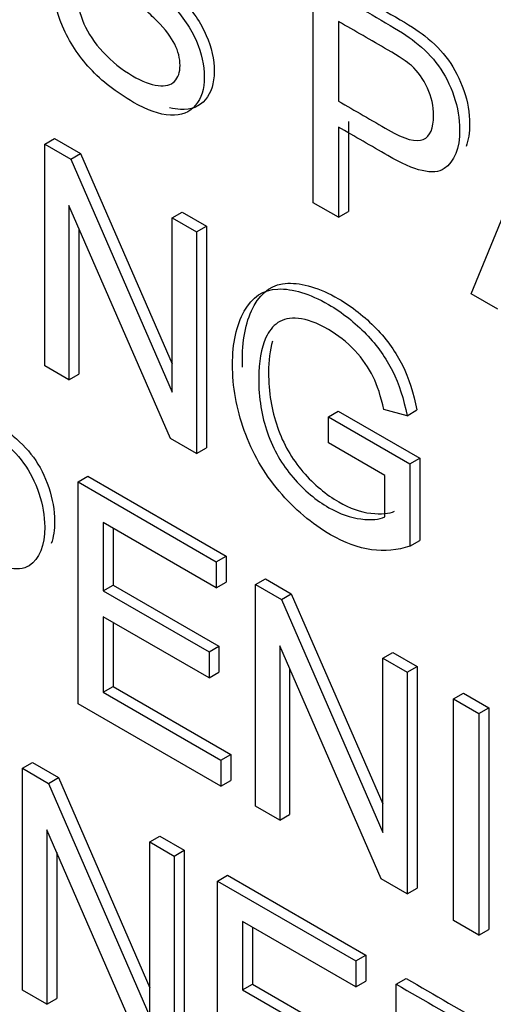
# Model space of a CAD drawing. Header units: inches. Extents: x 2 to 538, y -2 to 358.
# Tile 111 of 121: x 515.363 to 515.532, y 273.926 to 274.277. Entities that reach past the tile are written whole.
import ezdxf

# ---------------------------------------------------------------- set-up
doc = ezdxf.new("R2010")
doc.units = ezdxf.units.IN
doc.header["$MEASUREMENT"] = 0
doc.layers.add('Default', color=7, linetype='Continuous')
doc.layers.add('LAB20180', color=7, linetype='Continuous')

# ---------------------------------------------------------------- blocks, each defined once
blk = doc.blocks.new('SE6')
at = {"layer": 'LAB20180', "color": 7, "linetype": 'Continuous'}
for p, q in [((515.4673575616, 274.2119969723), (515.4673575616, 274.2910178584)), ((515.4763272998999, 274.2765859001), (515.4763272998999, 274.2481951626)), ((515.5236802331, 274.1794790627), (515.5498154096, 274.2434107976)), ((515.4763272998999, 274.2389418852), (515.4763272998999, 274.2068182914)), ((515.4798628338, 274.2409831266), (515.4798628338, 274.2088595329)), ((515.3715589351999, 274.2328194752), (515.3750944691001, 274.2348607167)), ((515.3750944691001, 274.2348607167), (515.3843829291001, 274.2294980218)), ((515.3715589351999, 274.1537985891), (515.3715589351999, 274.2328194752)), ((515.3715589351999, 274.2328194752), (515.3808473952, 274.2274567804)), ((515.3808473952, 274.2274567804), (515.3843829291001, 274.2294980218)), ((515.3843829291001, 274.2294980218), (515.4169995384, 274.1546000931)), ((515.3808473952, 274.2274567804), (515.4169995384, 274.1444401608)), ((515.4164076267, 274.127905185), (515.3802099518, 274.2109480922)), ((515.3802099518, 274.2109480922), (515.3802099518, 274.1488039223)), ((515.4763272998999, 274.2068182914), (515.4673575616, 274.2119969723)), ((515.4169995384, 274.2065843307), (515.4205350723, 274.2086255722)), ((515.4205350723, 274.2086255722), (515.4292316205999, 274.2036046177)), ((515.4763272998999, 274.2068182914), (515.4798628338, 274.2088595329)), ((515.4169995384, 274.1444401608), (515.4169995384, 274.2065843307)), ((515.4169995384, 274.2065843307), (515.4256960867, 274.2015633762)), ((515.4256960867, 274.2015633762), (515.4292316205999, 274.2036046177)), ((515.4292316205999, 274.2036046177), (515.4292316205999, 274.1245837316)), ((515.3837454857, 274.202837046), (515.3837454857, 274.1508451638)), ((515.4256960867, 274.2015633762), (515.4256960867, 274.1225424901)), ((515.5331963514, 274.1739849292), (515.5236802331, 274.1794790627)), ((515.3802099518, 274.1488039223), (515.3715589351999, 274.1537985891)), ((515.3802099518, 274.1488039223), (515.3837454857, 274.1508451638)), ((515.4727302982, 274.1356600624), (515.4762658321, 274.1377013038)), ((515.4762658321, 274.1377013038), (515.505360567, 274.1209034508)), ((515.5007778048, 274.1360806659), (515.4924910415, 274.1382888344)), ((515.5007778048, 274.1360806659), (515.5043133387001, 274.1381219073)), ((515.4727302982, 274.1263542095), (515.4727302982, 274.1356600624)), ((515.4727302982, 274.1356600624), (515.5018250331, 274.1188622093)), ((515.4256960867, 274.1225424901), (515.4164076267, 274.127905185)), ((515.4928097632, 274.114761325), (515.4727302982, 274.1263542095)), ((515.4256960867, 274.1225424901), (515.4292316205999, 274.1245837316)), ((515.5018250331, 274.1188622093), (515.505360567, 274.1209034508)), ((515.505360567, 274.1209034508), (515.505360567, 274.0916189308)), ((515.5018250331, 274.1188622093), (515.5018250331, 274.0895776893)), ((515.3834427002, 274.1124506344), (515.3869782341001, 274.1144918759)), ((515.3834427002, 274.0334297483), (515.3834427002, 274.1124506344)), ((515.3834427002, 274.1124506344), (515.432753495, 274.0839810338)), ((515.3869782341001, 274.1144918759), (515.4362890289, 274.0860222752)), ((515.4928097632, 274.0999876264), (515.4928097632, 274.114761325)), ((515.432753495, 274.0746751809), (515.3924124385, 274.0979661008)), ((515.3924124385, 274.0979661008), (515.3924124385, 274.0736762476)), ((515.3959479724, 274.0959248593), (515.3959479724, 274.075717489)), ((515.5018250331, 274.0895776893), (515.505360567, 274.0916189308)), ((515.432753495, 274.0839810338), (515.4362890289, 274.0860222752)), ((515.432753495, 274.0839810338), (515.432753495, 274.0746751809)), ((515.4362890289, 274.0860222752), (515.4362890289, 274.0767164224)), ((515.4467317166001, 274.0759107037), (515.4502672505, 274.0779519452)), ((515.4502672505, 274.0779519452), (515.4595101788, 274.0726155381)), ((515.3924124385, 274.0736762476), (515.3959479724, 274.075717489)), ((515.3924124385, 274.0736762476), (515.43015819, 274.0518837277)), ((515.3959479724, 274.075717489), (515.4336937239, 274.0539249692)), ((515.432753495, 274.0746751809), (515.4362890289, 274.0767164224)), ((515.4467317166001, 273.9968898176), (515.4467317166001, 274.0759107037)), ((515.4467317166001, 274.0759107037), (515.4559746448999, 274.0705742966)), ((515.4559746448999, 274.0705742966), (515.4595101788, 274.0726155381)), ((515.4559746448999, 274.0705742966), (515.4921723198, 273.9875313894)), ((515.4595101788, 274.0726155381), (515.4921723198, 273.997683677)), ((515.43015819, 274.0426304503), (515.3924124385, 274.0644229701)), ((515.3924124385, 274.0644229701), (515.3924124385, 274.0375043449)), ((515.3959479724, 274.0623817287), (515.3959479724, 274.0395455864)), ((515.43015819, 274.0518837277), (515.4336937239, 274.0539249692)), ((515.4336937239, 274.0539249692), (515.4336937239, 274.0446716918)), ((515.4915348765, 273.9710227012), (515.4553827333, 274.0539867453)), ((515.4553827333, 274.0539867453), (515.4553827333, 273.9918951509)), ((515.43015819, 274.0518837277), (515.43015819, 274.0426304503)), ((515.4921723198, 274.0496755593), (515.4957078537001, 274.0517168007)), ((515.4921723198, 273.9875313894), (515.4921723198, 274.0496755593)), ((515.4921723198, 274.0496755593), (515.5008233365, 274.0446808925)), ((515.4957078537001, 274.0517168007), (515.5043588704, 274.0467221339)), ((515.4589182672, 274.0458731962), (515.4589182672, 273.9939363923)), ((515.5008233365, 274.0446808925), (515.5043588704, 274.0467221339)), ((515.5043588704, 274.0467221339), (515.5043588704, 273.9677012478)), ((515.43015819, 274.0426304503), (515.4336937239, 274.0446716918)), ((515.5008233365, 274.0446808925), (515.5008233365, 273.9656600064)), ((515.3924124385, 274.0375043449), (515.3959479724, 274.0395455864)), ((515.3959479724, 274.0395455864), (515.4378826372, 274.0153345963)), ((515.3924124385, 274.0375043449), (515.4343471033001, 274.0132933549)), ((515.5173968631, 274.0351121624), (515.520932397, 274.0371534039)), ((515.5173968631, 273.9560912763), (515.5173968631, 274.0351121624)), ((515.5173968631, 274.0351121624), (515.5263666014, 274.0299334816)), ((515.520932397, 274.0371534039), (515.5299021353, 274.031974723)), ((515.4343471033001, 274.0040400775), (515.3834427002, 274.0334297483)), ((515.5263666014, 274.0299334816), (515.5299021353, 274.031974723)), ((515.5299021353, 274.031974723), (515.5299021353, 273.9529538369)), ((515.5263666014, 274.0299334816), (515.5263666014, 273.9509125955)), ((515.4343471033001, 274.0132933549), (515.4378826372, 274.0153345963)), ((515.4378826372, 274.0153345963), (515.4378826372, 274.0060813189)), ((515.3636136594, 274.0103911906), (515.3671491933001, 274.0124324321)), ((515.3636136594, 273.9313703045), (515.3636136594, 274.0103911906)), ((515.3636136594, 274.0103911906), (515.3729021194, 274.0050284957)), ((515.3671491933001, 274.0124324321), (515.3764376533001, 274.0070697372)), ((515.4343471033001, 274.0132933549), (515.4343471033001, 274.0040400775)), ((515.3729021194, 274.0050284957), (515.3764376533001, 274.0070697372)), ((515.3764376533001, 274.0070697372), (515.4090997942, 273.9321378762)), ((515.3729021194, 274.0050284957), (515.4090997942, 273.9219855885)), ((515.4343471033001, 274.0040400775), (515.4378826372, 274.0060813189)), ((515.4553827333, 273.9918951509), (515.4467317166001, 273.9968898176)), ((515.4553827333, 273.9918951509), (515.4589182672, 273.9939363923)), ((515.4084623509, 273.9054769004), (515.3723102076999, 273.9884409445)), ((515.3723102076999, 273.9884409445), (515.3723102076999, 273.92634935)), ((515.4090997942, 273.9841297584), (515.4126353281, 273.9861709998)), ((515.4126353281, 273.9861709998), (515.4212863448, 273.9811763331)), ((515.4090997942, 273.9219855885), (515.4090997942, 273.9841297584)), ((515.4090997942, 273.9841297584), (515.4177508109, 273.9791350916)), ((515.3758457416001, 273.9803273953), (515.3758457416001, 273.9283905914)), ((515.4177508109, 273.9791350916), (515.4212863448, 273.9811763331)), ((515.4177508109, 273.9791350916), (515.4177508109, 273.9001142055)), ((515.4212863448, 273.9811763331), (515.4212863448, 273.902155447)), ((515.4331860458, 273.9702235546), (515.4367215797, 273.972264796)), ((515.4367215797, 273.972264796), (515.4860323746, 273.9437951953)), ((515.4331860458, 273.8912026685), (515.4331860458, 273.9702235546)), ((515.4331860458, 273.9702235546), (515.4824968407, 273.9417539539)), ((515.5008233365, 273.9656600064), (515.4915348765, 273.9710227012)), ((515.5008233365, 273.9656600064), (515.5043588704, 273.9677012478)), ((515.4824968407, 273.932448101), (515.4421557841, 273.9557390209)), ((515.4421557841, 273.9557390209), (515.4421557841, 273.9314491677)), ((515.5263666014, 273.9509125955), (515.5173968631, 273.9560912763)), ((515.4456913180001, 273.9536977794), (515.4456913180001, 273.9334904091)), ((515.5263666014, 273.9509125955), (515.5299021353, 273.9529538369)), ((515.4824968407, 273.9417539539), (515.4860323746, 273.9437951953)), ((515.4860323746, 273.9437951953), (515.4860323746, 273.9344893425)), ((515.4824968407, 273.9417539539), (515.4824968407, 273.932448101)), ((515.4421557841, 273.9314491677), (515.4456913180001, 273.9334904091)), ((515.4456913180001, 273.9334904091), (515.4834370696, 273.9116978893)), ((515.4824968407, 273.932448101), (515.4860323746, 273.9344893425)), ((515.496930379, 273.9334207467), (515.5004659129, 273.9354619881)), ((515.496930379, 273.8543998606), (515.496930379, 273.9334207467)), ((515.3723102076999, 273.92634935), (515.3636136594, 273.9313703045)), ((515.4421557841, 273.9314491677), (515.4799015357, 273.9096566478)), ((515.3723102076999, 273.92634935), (515.3758457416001, 273.9283905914))]:
    blk.add_line(p, q, dxfattribs=at)
for points, knots in [([(515.3827141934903, 274.2872061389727), (515.3831239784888, 274.2829738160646), (515.3840346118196, 274.2791883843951), (515.3855371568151, 274.2757972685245), (515.3870463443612, 274.2723911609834), (515.3892707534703, 274.2690150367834), (515.3923669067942, 274.2656502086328), (515.3955011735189, 274.2622439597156), (515.3989689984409, 274.25947259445), (515.406299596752, 274.2552402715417), (515.4093502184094, 274.254057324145), (515.411991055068, 274.2537418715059), (515.4146162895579, 274.2534282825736), (515.4165897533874, 274.2539258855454), (515.4178646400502, 274.2552402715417), (515.419176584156, 274.256592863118), (515.4198225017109, 274.2584736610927), (515.4198225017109, 274.2633631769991), (515.4191850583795, 274.2658867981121), (515.4179101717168, 274.268462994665), (515.416657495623, 274.2709943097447), (515.4145863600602, 274.2737468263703), (515.4117178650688, 274.2766647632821), (515.4099002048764, 274.2785137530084), (515.4058442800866, 274.2821588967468), (515.3995609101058, 274.2875215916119), (515.3933206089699, 274.2928475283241), (515.3889065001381, 274.2970377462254), (515.386402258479, 274.300060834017), (515.3832025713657, 274.3039234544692), (515.3807563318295, 274.3077368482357), (515.3775691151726, 274.3154654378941), (515.376749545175, 274.3191982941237), (515.376749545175, 274.3268217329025), (515.3777512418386, 274.3299762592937), (515.3797091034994, 274.3323158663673), (515.3816533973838, 274.3346392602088), (515.3844899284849, 274.335654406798), (515.3882235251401, 274.335286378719), (515.3919959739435, 274.3349145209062), (515.3961915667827, 274.3334199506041), (515.4058442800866, 274.3278469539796), (515.4102608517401, 274.3243506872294), (515.4180012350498, 274.3160963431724), (515.4209607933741, 274.3116011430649), (515.4230552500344, 274.3067642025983), (515.4251567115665, 274.3019110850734), (515.4262424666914, 274.2971428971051), (515.426379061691, 274.2924373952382)], [0, 0, 0, 0, 0.0497571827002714, 0.0497571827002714, 0.0497571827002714, 0.0983525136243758, 0.0983525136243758, 0.0983525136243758, 0.1568868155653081, 0.1568868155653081, 0.2092233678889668, 0.2092233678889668, 0.2092233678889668, 0.2497392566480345, 0.2497392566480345, 0.2497392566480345, 0.28341216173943, 0.28341216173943, 0.3178170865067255, 0.3178170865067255, 0.3178170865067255, 0.3589927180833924, 0.3589927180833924, 0.3589927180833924, 0.4285886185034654, 0.4285886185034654, 0.4285886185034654, 0.5051425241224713, 0.5051425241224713, 0.5051425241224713, 0.5567723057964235, 0.5567723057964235, 0.6084020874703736, 0.6084020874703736, 0.6652696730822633, 0.6652696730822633, 0.6652696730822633, 0.7264587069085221, 0.7264587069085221, 0.7264587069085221, 0.7914685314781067, 0.7914685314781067, 0.8642795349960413, 0.8642795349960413, 0.9370905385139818, 0.9370905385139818, 0.9370905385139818, 1, 1, 1, 1]), ([(515.4029489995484, 274.3242557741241), (515.3983530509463, 274.3266890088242), (515.3949526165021, 274.3275087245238), (515.3902109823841, 274.3258661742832), (515.3889816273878, 274.323789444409), (515.3889816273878, 274.3176906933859), (515.3898467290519, 274.3148779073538), (515.3916224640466, 274.3120125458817), (515.3933729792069, 274.3091878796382), (515.3979058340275, 274.3046519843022), (515.4052364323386, 274.2985269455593), (515.4125767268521, 274.2923938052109), (515.4176210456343, 274.2877489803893), (515.420352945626, 274.2847521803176), (515.4243286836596, 274.2803909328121), (515.4272737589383, 274.275972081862), (515.4291860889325, 274.2716083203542), (515.4310629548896, 274.2673254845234), (515.4320090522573, 274.2630385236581), (515.4320090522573, 274.2545738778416), (515.4309618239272, 274.2512353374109), (515.4289128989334, 274.2487380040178), (515.4268299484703, 274.2461991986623), (515.4238133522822, 274.2450577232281), (515.4199431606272, 274.2452417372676), (515.4187136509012, 274.2453001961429), (515.4174375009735, 274.2454936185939), (515.416114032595, 274.2458188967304)], [0.1198074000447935, 0.1198074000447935, 0.1198074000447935, 0.1198074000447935, 0.1727134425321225, 0.1727134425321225, 0.2319294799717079, 0.2319294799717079, 0.2835047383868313, 0.2835047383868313, 0.2835047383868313, 0.3637535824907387, 0.3637535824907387, 0.3637535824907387, 0.4505838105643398, 0.4505838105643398, 0.4505838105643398, 0.5133784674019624, 0.5133784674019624, 0.5133784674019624, 0.5719062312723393, 0.5719062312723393, 0.6297114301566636, 0.6297114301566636, 0.6297114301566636, 0.6950906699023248, 0.6950906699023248, 0.6950906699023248, 0.7175900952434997, 0.7175900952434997, 0.7175900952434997, 0.7175900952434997]), ([(515.4177280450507, 274.2966960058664), (515.4172727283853, 274.3019009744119), (515.4156791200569, 274.3065539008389), (515.4103063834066, 274.3147030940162), (515.4063451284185, 274.3182519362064), (515.3956451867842, 274.3244295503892), (515.3916839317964, 274.325559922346), (515.3866754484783, 274.3238249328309), (515.385446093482, 274.3217482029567), (515.385446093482, 274.3156494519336), (515.386311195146, 274.3128366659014), (515.3880869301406, 274.3099713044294), (515.3898374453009, 274.3071466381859), (515.3943703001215, 274.3026107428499), (515.4017008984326, 274.2964857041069), (515.409041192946, 274.2903525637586), (515.4140855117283, 274.2857077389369), (515.4168174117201, 274.2827109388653), (515.4207931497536, 274.2783496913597), (515.4237382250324, 274.2739308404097), (515.4256505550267, 274.2695670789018), (515.4275274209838, 274.2652842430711), (515.4284735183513, 274.2609972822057), (515.4284735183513, 274.2525326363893), (515.4274262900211, 274.2491940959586), (515.4253773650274, 274.2466967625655), (515.4232944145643, 274.24415795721), (515.4202778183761, 274.2430164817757), (515.4164076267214, 274.2432004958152), (515.4124998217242, 274.2433862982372), (515.4081208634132, 274.2449354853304), (515.3971022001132, 274.2512971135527), (515.391911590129, 274.2552928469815), (515.3877682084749, 274.259788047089), (515.3836034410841, 274.2643064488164), (515.3803010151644, 274.2693042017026), (515.3779333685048, 274.2748771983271), (515.3755865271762, 274.2804012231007), (515.3742908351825, 274.2858654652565), (515.3741997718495, 274.2912281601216)], [0, 0, 0, 0, 0.0567487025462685, 0.0567487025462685, 0.1134974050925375, 0.1134974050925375, 0.1727134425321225, 0.1727134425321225, 0.2319294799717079, 0.2319294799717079, 0.2835047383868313, 0.2835047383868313, 0.2835047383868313, 0.3637535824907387, 0.3637535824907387, 0.3637535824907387, 0.4505838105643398, 0.4505838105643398, 0.4505838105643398, 0.5133784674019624, 0.5133784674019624, 0.5133784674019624, 0.5719062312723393, 0.5719062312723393, 0.6297114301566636, 0.6297114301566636, 0.6297114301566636, 0.6950906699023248, 0.6950906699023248, 0.6950906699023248, 0.7666015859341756, 0.7666015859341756, 0.8568256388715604, 0.8568256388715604, 0.8568256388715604, 0.9282468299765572, 0.9282468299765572, 0.9282468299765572, 1, 1, 1, 1]), ([(515.4673575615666, 274.2910178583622), (515.4759478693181, 274.2860582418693), (515.48453817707, 274.2810986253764), (515.4931284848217, 274.2761390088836), (515.4976816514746, 274.2735102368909), (515.5011420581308, 274.2712494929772), (515.5035552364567, 274.2693830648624), (515.5069278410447, 274.2667745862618), (515.5097020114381, 274.2639415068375), (515.5119785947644, 274.2607869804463), (515.5142337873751, 274.2576620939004), (515.516076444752, 274.254057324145), (515.5174879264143, 274.2499827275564), (515.5188903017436, 274.2459344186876), (515.5195368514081, 274.2419123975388), (515.5195368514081, 274.2312921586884), (515.5177155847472, 274.2266655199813), (515.5139819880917, 274.2241418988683), (515.5102919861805, 274.2216477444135), (515.5036007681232, 274.223142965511), (515.4939025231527, 274.2287948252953), (515.4880442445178, 274.232208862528), (515.4821857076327, 274.2355595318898), (515.4763272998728, 274.238941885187)], [0, 0, 0, 0, 0.2166099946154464, 0.2166099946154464, 0.2166099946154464, 0.3045048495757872, 0.3045048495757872, 0.3045048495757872, 0.3809708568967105, 0.3809708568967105, 0.3809708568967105, 0.4540066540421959, 0.4540066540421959, 0.4540066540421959, 0.5335807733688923, 0.5335807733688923, 0.6712224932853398, 0.6712224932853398, 0.6712224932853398, 0.8522763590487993, 0.8522763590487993, 0.8522763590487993, 1, 1, 1, 1]), ([(515.4708930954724, 274.2930590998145), (515.4794834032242, 274.2880994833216), (515.488073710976, 274.2831398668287), (515.4966640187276, 274.2781802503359), (515.5012171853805, 274.2755514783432), (515.5046775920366, 274.2732907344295), (515.5070907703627, 274.2714243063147), (515.5104633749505, 274.2688158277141), (515.5132375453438, 274.2659827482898), (515.5155141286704, 274.2628282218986), (515.5177693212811, 274.2597033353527), (515.519611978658, 274.2560985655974), (515.5210234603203, 274.2520239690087), (515.5224258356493, 274.24797566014), (515.5230723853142, 274.2439536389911), (515.5230723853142, 274.2369208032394), (515.5226753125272, 274.2342370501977), (515.5218718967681, 274.2320117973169)], [0, 0, 0, 0, 0.2166099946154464, 0.2166099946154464, 0.2166099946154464, 0.3045048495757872, 0.3045048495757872, 0.3045048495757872, 0.3809708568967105, 0.3809708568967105, 0.3809708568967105, 0.4540066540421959, 0.4540066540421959, 0.4540066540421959, 0.5335807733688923, 0.5335807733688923, 0.597849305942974, 0.597849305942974, 0.597849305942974, 0.597849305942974]), ([(515.4763272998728, 274.2481951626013), (515.4822312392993, 274.2447865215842), (515.4881351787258, 274.241377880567), (515.4940391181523, 274.2379692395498), (515.4999127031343, 274.2345781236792), (515.504101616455, 274.2334214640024), (515.5090190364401, 274.2356296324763), (515.5102483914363, 274.2384949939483), (515.5102483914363, 274.2463813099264), (515.5095198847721, 274.2496409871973), (515.5066058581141, 274.2560551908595), (515.5046935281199, 274.258736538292), (515.5023258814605, 274.2608395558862), (515.5008220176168, 274.2621753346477), (515.4980003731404, 274.2640729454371), (515.4938569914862, 274.2664651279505), (515.4880137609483, 274.2698387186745), (515.4821705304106, 274.2732123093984), (515.4763272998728, 274.2765859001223)], [0, 0, 0, 0, 0.2154013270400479, 0.2154013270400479, 0.2154013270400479, 0.3510943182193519, 0.3510943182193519, 0.4867873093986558, 0.4867873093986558, 0.5850477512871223, 0.5850477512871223, 0.6833081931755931, 0.6833081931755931, 0.6833081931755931, 0.7868165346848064, 0.7868165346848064, 0.7868165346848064, 1, 1, 1, 1]), ([(515.4421392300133, 274.1533314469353), (515.4420941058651, 274.1543184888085), (515.4420715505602, 274.1553036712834), (515.4420715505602, 274.1639627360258), (515.4434830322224, 274.170350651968), (515.4462604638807, 274.175371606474), (515.44905575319, 274.1804248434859), (515.4530446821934, 274.1830739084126), (515.4582808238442, 274.1832579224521), (515.4635002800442, 274.1834413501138), (515.4694816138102, 274.1816806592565), (515.4812743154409, 274.1748721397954), (515.4857364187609, 274.1713495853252), (515.4937499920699, 274.1630426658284), (515.4968461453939, 274.1586263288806), (515.4991227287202, 274.1540522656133), (515.501421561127, 274.1494334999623), (515.5031295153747, 274.144115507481), (515.5043133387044, 274.1381219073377)], [0.4684745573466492, 0.4684745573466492, 0.4684745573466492, 0.4684745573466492, 0.4819644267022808, 0.4819644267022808, 0.58729820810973, 0.58729820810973, 0.58729820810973, 0.6865359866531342, 0.6865359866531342, 0.6865359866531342, 0.7861934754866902, 0.7861934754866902, 0.8586112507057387, 0.8586112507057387, 0.9310290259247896, 0.9310290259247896, 0.9310290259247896, 1, 1, 1, 1]), ([(515.5018250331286, 274.0895776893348), (515.4973629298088, 274.0881055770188), (515.4927642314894, 274.0876586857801), (515.4880744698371, 274.0883158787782), (515.4833448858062, 274.0889786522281), (515.4784672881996, 274.0907606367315), (515.4667656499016, 274.0975165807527), (515.460664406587, 274.1027215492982), (515.455155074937, 274.1092146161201), (515.4496815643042, 274.1156654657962), (515.4455478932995, 274.1228579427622), (515.4427249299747, 274.13079683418), (515.4399301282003, 274.1386565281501), (515.4385360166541, 274.1465168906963), (515.4385360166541, 274.1619214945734), (515.4399474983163, 274.1683094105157), (515.4427249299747, 274.1733303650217), (515.4455202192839, 274.1783836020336), (515.4495091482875, 274.1810326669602), (515.4547452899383, 274.1812166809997), (515.4599647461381, 274.1814001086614), (515.4659460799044, 274.1796394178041), (515.4777387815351, 274.1728308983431), (515.4822008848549, 274.1693083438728), (515.4902144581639, 274.161001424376), (515.4933106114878, 274.1565850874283), (515.4955871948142, 274.152011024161), (515.4978860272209, 274.14739225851), (515.4995939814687, 274.1420742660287), (515.5007778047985, 274.1360806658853)], [0, 0, 0, 0, 0.0884639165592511, 0.0884639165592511, 0.0884639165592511, 0.1682750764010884, 0.1682750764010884, 0.276642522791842, 0.276642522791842, 0.276642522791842, 0.3759091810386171, 0.3759091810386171, 0.3759091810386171, 0.4819644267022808, 0.4819644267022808, 0.58729820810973, 0.58729820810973, 0.58729820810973, 0.6865359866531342, 0.6865359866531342, 0.6865359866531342, 0.7861934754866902, 0.7861934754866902, 0.8586112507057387, 0.8586112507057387, 0.9310290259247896, 0.9310290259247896, 0.9310290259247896, 1, 1, 1, 1]), ([(515.4924910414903, 274.1382888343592), (515.4914893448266, 274.1428628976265), (515.4902144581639, 274.1467534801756), (515.488666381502, 274.1499605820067), (515.4871353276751, 274.1531324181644), (515.4849783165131, 274.1562433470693), (515.4821553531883, 274.1592927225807), (515.4793490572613, 274.1623240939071), (515.4761907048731, 274.1647868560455), (515.4686324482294, 274.1691506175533), (515.4650354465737, 274.1704912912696), (515.4620303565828, 274.1707541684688), (515.4590416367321, 274.1710156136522), (515.456612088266, 274.1705175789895), (515.4547452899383, 274.1692294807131), (515.4528991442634, 274.1679556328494), (515.4514670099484, 274.1661275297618), (515.4504653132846, 274.1639193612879), (515.4486955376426, 274.1600180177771), (515.4478700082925, 274.1551655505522), (515.4478700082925, 274.1423897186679), (515.4489172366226, 274.1358966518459), (515.4510116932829, 274.1299556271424), (515.4531246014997, 274.1239622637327), (515.4561567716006, 274.1186781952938), (515.4601180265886, 274.1140778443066), (515.4641155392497, 274.109435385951), (515.4684047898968, 274.1058760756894), (515.4768281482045, 274.1010128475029), (515.4806072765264, 274.0996721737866), (515.4843408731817, 274.0992515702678), (515.48809023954, 274.0988291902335), (515.4908974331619, 274.0990938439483), (515.4928097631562, 274.0999876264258)], [0, 0, 0, 0, 0.0685497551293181, 0.0685497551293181, 0.0685497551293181, 0.1302835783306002, 0.1302835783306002, 0.1302835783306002, 0.2004282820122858, 0.2004282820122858, 0.2855371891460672, 0.2855371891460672, 0.2855371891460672, 0.352489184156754, 0.352489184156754, 0.352489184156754, 0.4129497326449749, 0.4129497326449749, 0.4129497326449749, 0.5132256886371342, 0.5132256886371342, 0.638570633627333, 0.638570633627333, 0.638570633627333, 0.7378104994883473, 0.7378104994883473, 0.7378104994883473, 0.8385208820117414, 0.8385208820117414, 0.926006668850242, 0.926006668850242, 0.926006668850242, 1, 1, 1, 1]), ([(515.452790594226, 274.162660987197), (515.451851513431, 274.1594294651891), (515.4514055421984, 274.1557020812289), (515.4514055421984, 274.1444309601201), (515.4524527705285, 274.1379378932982), (515.4545472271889, 274.1319968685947), (515.4566601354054, 274.126003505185), (515.4596923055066, 274.1207194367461), (515.4636535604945, 274.1161190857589), (515.4676510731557, 274.1114766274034), (515.4719403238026, 274.1079173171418), (515.4803636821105, 274.1030540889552), (515.4841428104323, 274.101713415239), (515.4878764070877, 274.1012928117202), (515.491625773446, 274.1008704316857), (515.4944329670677, 274.1011350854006), (515.4963452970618, 274.1020288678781)], [0.4395228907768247, 0.4395228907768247, 0.4395228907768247, 0.4395228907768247, 0.5132256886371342, 0.5132256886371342, 0.638570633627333, 0.638570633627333, 0.638570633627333, 0.7378104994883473, 0.7378104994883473, 0.7378104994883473, 0.8385208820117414, 0.8385208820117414, 0.926006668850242, 0.926006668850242, 0.926006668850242, 1, 1, 1, 1]), ([(515.3228696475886, 274.1515049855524), (515.3314751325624, 274.1465366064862), (515.3400806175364, 274.1415682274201), (515.3486861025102, 274.1365998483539), (515.3531937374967, 274.1339973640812), (515.3566996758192, 274.1317103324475), (515.3590673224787, 274.1298176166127), (515.3624178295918, 274.1271391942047), (515.3652596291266, 274.124349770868), (515.367536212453, 274.1212478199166), (515.3698028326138, 274.118159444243), (515.3716340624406, 274.1145181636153), (515.3730000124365, 274.1104698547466), (515.374383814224, 274.1063686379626), (515.3750944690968, 274.1023732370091), (515.3750944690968, 274.09538121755), (515.3746979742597, 274.0927208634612), (515.3739049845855, 274.0905118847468)], [0, 0, 0, 0, 0.2170254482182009, 0.2170254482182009, 0.2170254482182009, 0.3045974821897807, 0.3045974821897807, 0.3045974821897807, 0.3811920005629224, 0.3811920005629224, 0.3811920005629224, 0.454069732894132, 0.454069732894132, 0.454069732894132, 0.5337349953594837, 0.5337349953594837, 0.5972413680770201, 0.5972413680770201, 0.5972413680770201, 0.5972413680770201]), ([(515.3193341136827, 274.1494637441), (515.3279395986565, 274.1444953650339), (515.3365450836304, 274.1395269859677), (515.3451505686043, 274.1345586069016), (515.3496582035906, 274.1319561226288), (515.3531641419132, 274.1296690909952), (515.3555317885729, 274.1277763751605), (515.3588822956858, 274.1250979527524), (515.3617240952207, 274.1223085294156), (515.3640006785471, 274.1192065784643), (515.366267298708, 274.1161182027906), (515.3680985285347, 274.1124769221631), (515.3694644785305, 274.1084286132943), (515.370848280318, 274.1043273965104), (515.3715589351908, 274.1003319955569), (515.3715589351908, 274.0897117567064), (515.3696921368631, 274.0850588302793), (515.3659585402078, 274.0825877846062), (515.3622233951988, 274.0801157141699), (515.3555773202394, 274.081588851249), (515.3458790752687, 274.0871881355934), (515.340035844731, 274.0905617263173), (515.3341926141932, 274.0939353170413), (515.3283493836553, 274.0973089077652)], [0, 0, 0, 0, 0.2170254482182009, 0.2170254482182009, 0.2170254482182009, 0.3045974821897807, 0.3045974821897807, 0.3045974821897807, 0.3811920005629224, 0.3811920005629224, 0.3811920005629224, 0.454069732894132, 0.454069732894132, 0.454069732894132, 0.5337349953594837, 0.5337349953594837, 0.671534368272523, 0.671534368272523, 0.671534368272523, 0.8526877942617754, 0.8526877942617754, 0.8526877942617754, 1, 1, 1, 1]), ([(515.4969303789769, 273.9334207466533), (515.5070232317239, 273.9275936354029), (515.5171160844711, 273.9217665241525), (515.5272089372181, 273.915939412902), (515.533310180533, 273.9124168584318), (515.5379088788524, 273.9090257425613), (515.5442833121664, 273.9025063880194), (515.546833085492, 273.8985106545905), (515.5486998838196, 273.8938577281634), (515.5505788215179, 273.8891745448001), (515.5515683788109, 273.8846307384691), (515.5515683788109, 273.8746939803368), (515.5499747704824, 273.8708822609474), (515.5436914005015, 273.8668339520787), (515.5388650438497, 273.8672019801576), (515.5322629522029, 273.86996219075)], [0, 0, 0, 0, 0.3184289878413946, 0.3184289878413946, 0.3184289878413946, 0.4461326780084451, 0.4461326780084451, 0.5738363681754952, 0.5738363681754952, 0.5738363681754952, 0.6918952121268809, 0.6918952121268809, 0.8459476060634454, 0.8459476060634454, 1, 1, 1, 1]), ([(515.5004659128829, 273.9354619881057), (515.5105587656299, 273.9296348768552), (515.5206516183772, 273.9238077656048), (515.5307444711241, 273.9179806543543), (515.536845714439, 273.9144580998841), (515.5414444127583, 273.9110669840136), (515.5478188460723, 273.9045476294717), (515.5503686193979, 273.9005518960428), (515.5522354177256, 273.8958989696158), (515.5541143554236, 273.8912157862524), (515.5551039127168, 273.8866719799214), (515.5551039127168, 273.8767352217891), (515.5535103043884, 273.8729235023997), (515.5472269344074, 273.8688751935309), (515.5424005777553, 273.8692432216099), (515.5357984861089, 273.8720034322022)], [0, 0, 0, 0, 0.3184289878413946, 0.3184289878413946, 0.3184289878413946, 0.4461326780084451, 0.4461326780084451, 0.5738363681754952, 0.5738363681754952, 0.5738363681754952, 0.6918952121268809, 0.6918952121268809, 0.8459476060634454, 0.8459476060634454, 1, 1, 1, 1])]:
    blk.add_open_spline(points, degree=3, knots=knots, dxfattribs=at)

msp = doc.modelspace()

# ---------------------------------------------------------------- block references
at = {"layer": 'Default'}
msp.add_blockref('SE6', (0, 0), dxfattribs=at)

doc.saveas('drawing.dxf')
